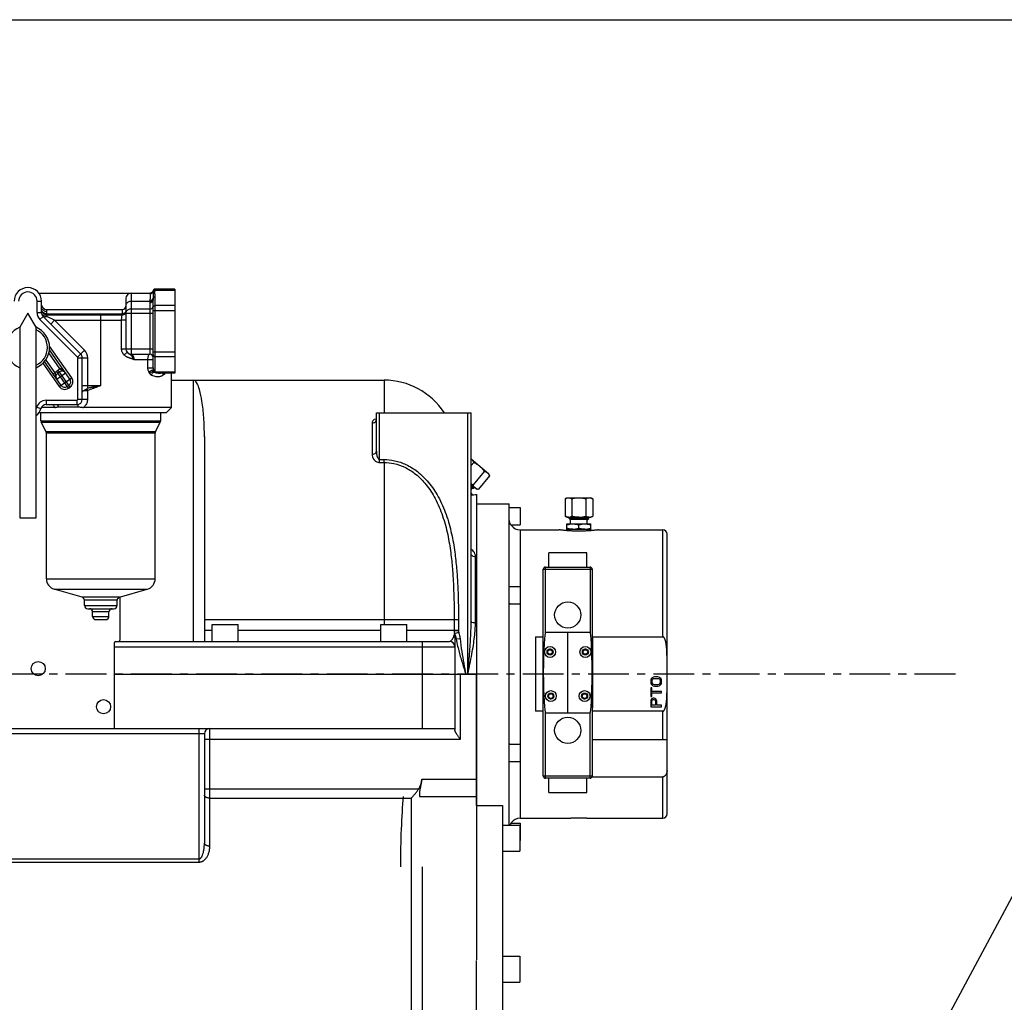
# Model space of a CAD drawing. Header units: millimetres. Extents: x -1960 to 5860, y -1328 to 4132.
# Tile 23 of 32: x 526 to 1430, y 3229 to 4132. Entities that reach past the tile are written whole.
import ezdxf

# ---------------------------------------------------------------- set-up
doc = ezdxf.new("R2010")
doc.units = ezdxf.units.MM
doc.linetypes.add('CENTER', pattern=[0.6, 0.375, -0.075, 0.075, -0.075])
for name, color, linetype in [('02___PRT_ALL_AXES', 7, 'Continuous'), ('3_ALL_AXES', 7, 'Continuous'), ('Layer1', 100, 'CENTER'), ('Layer2', 10, 'Continuous')]:
    doc.layers.add(name, color=color, linetype=linetype)
doc.dimstyles.get("Standard").update_dxf_attribs({"dimtxt": 2.5, "dimasz": 3, "dimexe": 0.18, "dimexo": 0.0625, "dimgap": 0.09, "dimtad": 1, "dimdsep": 46, "dimtxsty": 'Standard', "dimcen": 0.09, "dimadec": 0, "dimazin": 0, "dimtol": 1, "dimtp": 0.01, "dimtm": 0.01, "dimtfac": 1, "dimtofl": 0, "dimtmove": 0, "dimatfit": 3, "dimfxl": 0, "dimtolj": 1, "dimarcsym": 0})

msp = doc.modelspace()

# ---------------------------------------------------------------- linework, layer by layer
at = {"color": 7, "linetype": 'Continuous'}
for p, q in [((-1960, 4131.76), (5860, 4131.76)), ((543.31, 3880.58), (645.59, 3880.58)), ((628.41, 3880.58), (628.41, 3824.45)), ((645.59, 3880.51), (645.68, 3880.02)), ((668.41, 3882.99), (650.3, 3882.99)), ((668.41, 3884.24), (650.39, 3884.24)), ((668.41, 3884.24), (668.41, 3806.91)), ((541.91, 3862.65), (541.91, 3873.08)), ((541.91, 3873.08), (545.91, 3873.08)), ((545.91, 3862.65), (545.91, 3873.08)), ((623.41, 3875.58), (623.41, 3829.45)), ((645.44, 3872.98), (628.41, 3872.98)), ((645.41, 3871.73), (645.41, 3824.45)), ((648.41, 3811.79), (648.41, 3874.08)), ((650.41, 3809.07), (650.41, 3877.09)), ((533.41, 3862.11), (525.91, 3849.12)), ((540.91, 3849.12), (533.41, 3862.11)), ((541.91, 3862.65), (545.91, 3862.65)), ((550.91, 3859.11), (550.91, 3863.58)), ((620.41, 3860.58), (620.41, 3865.58)), ((623.41, 3862.04), (648.41, 3862.04)), ((628.41, 3865.96), (645.41, 3865.96)), ((648.41, 3864.45), (668.41, 3864.45)), ((668.41, 3869.14), (650.41, 3869.14)), ((544.54, 3856.28), (547.37, 3859.11)), ((579.11, 3821.71), (544.54, 3856.28)), ((581.94, 3824.54), (547.37, 3859.11)), ((550.91, 3861.58), (620.41, 3861.58)), ((550.91, 3860.58), (620.41, 3860.58)), ((557.98, 3855.58), (550.91, 3859.11)), ((557.98, 3855.58), (554.44, 3852.04)), ((557.98, 3855.58), (600.41, 3855.58)), ((585.48, 3828.08), (557.98, 3855.58)), ((600.41, 3795.58), (600.41, 3860.58)), ((600.41, 3855.58), (619.52, 3855.58)), ((619.52, 3829.45), (619.52, 3855.58)), ((623.41, 3855.58), (619.52, 3855.58)), ((525.91, 3849.12), (525.91, 3674.12)), ((540.91, 3674.12), (540.91, 3849.12)), ((572.08, 3801.5), (553.2, 3828.46)), ((573.72, 3802.65), (553.29, 3831.82)), ((579.11, 3821.71), (585.48, 3828.08)), ((619.52, 3829.45), (648.41, 3829.45)), ((648.41, 3826.7), (668.41, 3826.7)), ((563.89, 3795.76), (548.55, 3817.66)), ((550.02, 3819.05), (558.26, 3807.28)), ((579.41, 3821.01), (588.41, 3821.01)), ((579.41, 3783.08), (579.41, 3821.01)), ((583.41, 3783.08), (583.41, 3821.01)), ((588.41, 3795.58), (588.41, 3821.01)), ((628.41, 3824.45), (645.41, 3824.45)), ((630.74, 3819.45), (648.41, 3819.45)), ((643.42, 3819.45), (643.42, 3811.79)), ((668.41, 3822.01), (650.41, 3822.01)), ((547.18, 3816.13), (562.25, 3794.62)), ((559.71, 3808.71), (561.34, 3809.85)), ((570.6, 3793.14), (559.71, 3808.71)), ((562.49, 3808.22), (560.85, 3807.07)), ((572.24, 3794.29), (561.34, 3809.85)), ((563.18, 3810.72), (564.82, 3811.87)), ((643.42, 3811.79), (648.41, 3811.79)), ((649.57, 3808.17), (668.41, 3808.16)), ((558.26, 3807.28), (556.63, 3806.13)), ((559.87, 3801.5), (568.06, 3807.23)), ((562.25, 3794.62), (573.72, 3802.65)), ((668.41, 3806.91), (655.39, 3806.91)), ((665.41, 3775.58), (665.41, 3806.91)), ((665.41, 3800.58), (685.57, 3800.58)), ((685.57, 3560.58), (685.57, 3800.58)), ((685.58, 3800.58), (685.64, 3800.58)), ((685.64, 3800.58), (860.57, 3800.58)), ((860.57, 3800.58), (860.57, 3770.58)), ((569.46, 3794.78), (571.1, 3795.93)), ((570.6, 3793.14), (572.24, 3794.29)), ((583.41, 3795.58), (600.41, 3795.58)), ((584.74, 3791.03), (588.16, 3791.03)), ((588.16, 3791.03), (588.16, 3783.08)), ((588.41, 3793.23), (588.41, 3795.58)), ((550.18, 3782.08), (578.41, 3782.08)), ((550.18, 3782.08), (550.18, 3778.08)), ((578.41, 3782.08), (578.41, 3778.08)), ((579.41, 3783.08), (588.16, 3783.08)), ((541.55, 3775.65), (545.38, 3774.51)), ((558.32, 3775.58), (545.9, 3775.58)), ((550.18, 3778.08), (578.41, 3778.08)), ((561.66, 3776.17), (579.49, 3776.17)), ((600.41, 3775.58), (584.37, 3775.58)), ((665.41, 3775.58), (600.41, 3775.58)), ((660.41, 3770.58), (665.41, 3775.58)), ((660.4, 3770.58), (543.3, 3770.58)), ((545.41, 3763.29), (655.41, 3763.29)), ((853.57, 3735.28), (853.57, 3770.58)), ((853.57, 3770.58), (940.57, 3770.58)), ((856.57, 3724.97), (856.57, 3770.58)), ((937.57, 3530.58), (937.57, 3770.58)), ((940.57, 3578.71), (940.57, 3770.58)), ((545.72, 3761.94), (655.09, 3761.94)), ((849.57, 3761.12), (849.57, 3732.51)), ((650.72, 3753.21), (550.09, 3753.21)), ((650.41, 3751.87), (550.41, 3751.87)), ((695.57, 3748.67), (695.57, 3560.58)), ((856.57, 3727.6), (860.57, 3727.6)), ((860.57, 3724.97), (860.57, 3727.6)), ((940.57, 3728.21), (956.85, 3714.55)), ((856.57, 3724.97), (860.57, 3724.97)), ((860.57, 3724.97), (860.57, 3580.58)), ((942.93, 3724.95), (940.57, 3722.14)), ((952.66, 3716.79), (942.35, 3704.5)), ((957.53, 3712.71), (947.22, 3700.42)), ((957.53, 3712.71), (956.85, 3714.55)), ((945.28, 3700.76), (940.57, 3704.72)), ((945.28, 3700.76), (947.22, 3700.42)), ((940.57, 3696.88), (941.43, 3696.17)), ((940.81, 3695.18), (940.57, 3695.17)), ((940.8, 3695.41), (941.43, 3696.17)), ((945.57, 3695.45), (945.57, 3530.58)), ((1026.87, 3691.59), (1028.57, 3692.58)), ((1026.87, 3691.59), (1026.87, 3675.56)), ((1028.57, 3692.58), (1050.57, 3692.58)), ((1033.22, 3691.59), (1033.22, 3675.56)), ((1045.92, 3691.59), (1045.92, 3675.56)), ((1052.27, 3691.59), (1050.57, 3692.58)), ((1052.27, 3691.59), (1052.27, 3675.56)), ((525.91, 3674.12), (540.91, 3674.12)), ((1028.57, 3674.58), (1026.87, 3675.56)), ((1028.57, 3674.58), (1050.57, 3674.58)), ((1050.57, 3674.58), (1052.27, 3675.56)), ((985.57, 3663.08), (985.57, 3611.08)), ((1028.57, 3668.58), (1050.57, 3668.58)), ((1028.57, 3663.58), (1028.57, 3668.58)), ((1028.57, 3663.58), (1050.57, 3663.58)), ((1039.57, 3664.56), (1039.57, 3667.59)), ((1050.57, 3663.58), (1050.57, 3668.58)), ((1116.57, 3564.82), (1116.57, 3663.08)), ((1120.57, 3402.08), (1120.57, 3659.08)), ((944.57, 3577.57), (944.57, 3638.31)), ((1008.82, 3628.83), (1049.82, 3628.83)), ((1008.82, 3568.83), (1008.82, 3628.83)), ((1008.82, 3626.91), (1049.82, 3626.91)), ((1049.82, 3628.83), (1049.82, 3568.83)), ((550.41, 3618.12), (650.41, 3618.12)), ((1006.82, 3436.83), (1006.82, 3626.83)), ((1051.82, 3626.83), (1051.82, 3436.83)), ((557.66, 3608.5), (643.15, 3608.5)), ((617.58, 3601.2), (583.23, 3601.2)), ((617.91, 3601.29), (617.91, 3561.58)), ((615.41, 3598.31), (585.41, 3598.31)), ((585.41, 3593.58), (615.41, 3593.58)), ((985.57, 3595.08), (985.57, 3466.08)), ((588.41, 3590.58), (612.41, 3590.58)), ((607.91, 3587.58), (592.91, 3587.58)), ((592.91, 3583.58), (607.91, 3583.58)), ((595.91, 3580.58), (604.91, 3580.58)), ((695.57, 3580.58), (928.95, 3580.58)), ((860.57, 3580.58), (860.57, 3575.98)), ((925.04, 3580.58), (925.04, 3570.58)), ((928.95, 3580.58), (928.95, 3570.56)), ((702.57, 3570.58), (695.57, 3570.58)), ((857.57, 3570.58), (726.57, 3570.58)), ((925.04, 3570.58), (881.57, 3570.58)), ((925.04, 3570.92), (928.95, 3570.92)), ((925.05, 3570.54), (928.95, 3570.56)), ((925.36, 3567.97), (925.42, 3567.93)), ((925.42, 3567.93), (929.17, 3568.99)), ((925.65, 3563.7), (925.65, 3479.24)), ((999.57, 3564.82), (999.57, 3496.34)), ((999.57, 3564.82), (1006.82, 3564.82)), ((1006.32, 3564.33), (1006.32, 3499.33)), ((1006.82, 3564.33), (1006.32, 3564.33)), ((1049.82, 3568.83), (1008.82, 3568.83)), ((1029.32, 3494.83), (1029.32, 3568.83)), ((1051.82, 3564.82), (1116.57, 3564.82)), ((1052.32, 3564.33), (1051.82, 3564.33)), ((1052.32, 3499.33), (1052.32, 3564.33)), ((612.91, 3481.58), (612.91, 3559.58)), ((612.91, 3555.58), (925.65, 3555.58)), ((613.91, 3560.58), (920.65, 3560.58)), ((895.65, 3560.58), (895.65, 3480.58)), ((926.88, 3562.79), (930.39, 3563.15)), ((547.03, 3530.58), (538.79, 3530.58)), ((612.91, 3530.58), (945.47, 3530.58)), ((930.65, 3530.58), (930.65, 3470.58)), ((945.47, 3530.58), (945.47, 3267.88)), ((1006.88, 3531.83), (1006.82, 3531.83)), ((1051.77, 3531.83), (1051.82, 3531.83)), ((1107.91, 3527.66), (1107.06, 3527.24)), ((1108.98, 3527.87), (1107.91, 3527.66)), ((1112.17, 3527.87), (1108.98, 3527.87)), ((1113.23, 3527.66), (1112.17, 3527.87)), ((1114.08, 3527.24), (1113.23, 3527.66)), ((1105.79, 3525.58), (1105.57, 3524.54)), ((1105.57, 3524.54), (1105.57, 3522.87)), ((1105.57, 3522.87), (1105.79, 3521.83)), ((1106.21, 3526.41), (1105.79, 3525.58)), ((1105.79, 3521.83), (1106.21, 3520.99)), ((1107.06, 3527.24), (1106.21, 3526.41)), ((1106.21, 3520.99), (1107.06, 3520.16)), ((1106.85, 3524.54), (1107.06, 3525.37)), ((1106.85, 3522.87), (1106.85, 3524.54)), ((1107.06, 3522.04), (1106.85, 3522.87)), ((1107.06, 3525.37), (1107.49, 3525.99)), ((1107.49, 3521.41), (1107.06, 3522.04)), ((1107.06, 3520.16), (1107.91, 3519.74)), ((1107.49, 3525.99), (1108.13, 3526.41)), ((1108.13, 3520.99), (1107.49, 3521.41)), ((1107.91, 3519.74), (1108.98, 3519.54)), ((1108.13, 3526.41), (1108.98, 3526.62)), ((1108.98, 3520.79), (1108.13, 3520.99)), ((1108.98, 3526.62), (1112.17, 3526.62)), ((1112.17, 3520.79), (1108.98, 3520.79)), ((1108.98, 3519.54), (1112.17, 3519.54)), ((1112.17, 3526.62), (1113.02, 3526.41)), ((1113.02, 3520.99), (1112.17, 3520.79)), ((1112.17, 3519.54), (1113.23, 3519.74)), ((1113.02, 3526.41), (1113.66, 3525.99)), ((1113.66, 3521.41), (1113.02, 3520.99)), ((1113.23, 3519.74), (1114.08, 3520.16)), ((1113.66, 3525.99), (1114.08, 3525.37)), ((1114.08, 3522.04), (1113.66, 3521.41)), ((1114.93, 3526.41), (1114.08, 3527.24)), ((1114.08, 3525.37), (1114.3, 3524.54)), ((1114.3, 3522.87), (1114.08, 3522.04)), ((1114.08, 3520.16), (1114.93, 3520.99)), ((1114.3, 3524.54), (1114.3, 3522.87)), ((1115.36, 3525.58), (1114.93, 3526.41)), ((1114.93, 3520.99), (1115.36, 3521.83)), ((1115.57, 3524.54), (1115.36, 3525.58)), ((1115.36, 3521.83), (1115.57, 3522.87)), ((1115.57, 3522.87), (1115.57, 3524.54)), ((1106.64, 3517.87), (1105.57, 3517.87)), ((1105.57, 3517.87), (1105.57, 3509.95)), ((1105.57, 3509.95), (1106.64, 3509.95)), ((1106.64, 3514.54), (1106.64, 3517.87)), ((1115.57, 3514.54), (1106.64, 3514.54)), ((1106.64, 3513.29), (1115.57, 3513.29)), ((1106.64, 3509.95), (1106.64, 3513.29)), ((1115.57, 3513.29), (1115.57, 3514.54)), ((1105.79, 3506.62), (1105.57, 3505.58)), ((1105.57, 3505.58), (1105.57, 3500.58)), ((1105.57, 3500.58), (1115.57, 3500.58)), ((1106.42, 3507.45), (1105.79, 3506.62)), ((1107.27, 3508.08), (1106.42, 3507.45)), ((1106.64, 3505.79), (1106.85, 3506.41)), ((1106.64, 3501.83), (1106.64, 3505.79)), ((1109.83, 3501.83), (1106.64, 3501.83)), ((1106.85, 3506.41), (1107.27, 3506.83)), ((1107.91, 3508.29), (1107.27, 3508.08)), ((1107.27, 3506.83), (1107.91, 3507.04)), ((1108.76, 3508.29), (1107.91, 3508.29)), ((1107.91, 3507.04), (1108.55, 3507.04)), ((1108.55, 3507.04), (1109.19, 3506.83)), ((1109.4, 3508.08), (1108.76, 3508.29)), ((1109.19, 3506.83), (1109.61, 3506.41)), ((1110.25, 3507.45), (1109.4, 3508.08)), ((1109.61, 3506.41), (1109.83, 3505.79)), ((1109.83, 3505.79), (1109.83, 3501.83)), ((1110.89, 3506.62), (1110.25, 3507.45)), ((1111.1, 3505.58), (1110.89, 3506.62)), ((1111.1, 3501.83), (1111.1, 3505.58)), ((1115.57, 3501.83), (1111.1, 3501.83)), ((1115.57, 3500.58), (1115.57, 3501.83)), ((1006.82, 3496.34), (999.57, 3496.34)), ((1006.32, 3499.33), (1006.82, 3499.33)), ((1008.82, 3494.83), (1049.82, 3494.83)), ((1008.82, 3434.83), (1008.82, 3494.83)), ((1049.82, 3434.83), (1049.82, 3494.83)), ((1051.82, 3499.33), (1052.32, 3499.33)), ((1116.57, 3496.34), (1051.82, 3496.34)), ((1116.57, 3470.58), (1116.57, 3496.34)), ((510.07, 3480.58), (925.65, 3480.58)), ((695.57, 3475.58), (510.07, 3475.58)), ((690.57, 3480.58), (690.57, 3357.84)), ((695.57, 3475.58), (695.57, 3375.26)), ((700.57, 3372.43), (700.57, 3480.58)), ((930.65, 3470.58), (695.57, 3470.58)), ((1051.82, 3470.58), (1120.57, 3470.58)), ((985.57, 3450.08), (985.57, 3398.08)), ((895.37, 3433.9), (945.47, 3433.9)), ((1049.82, 3436.74), (1008.82, 3436.74)), ((1049.82, 3434.83), (1008.82, 3434.83)), ((1051.72, 3436.2), (1116.57, 3436.2)), ((1116.57, 3398.08), (1116.57, 3436.2)), ((695.57, 3425.04), (892.41, 3425.04)), ((700.57, 3416.56), (885.65, 3416.56)), ((885.65, 3416.56), (885.65, 2470.58)), ((893.11, 3418.16), (945.47, 3418.16)), ((945.47, 3409.86), (969.47, 3409.86)), ((969.47, 3409.86), (969.47, 2445.58)), ((493.57, 3360.67), (690.57, 3360.67)), ((493.57, 3357.84), (690.57, 3357.84)), ((895.65, 3353.4), (895.65, 2445.58)), ((945.47, 2445.58), (945.47, 3267.38))]:
    msp.add_line(p, q, dxfattribs=at)
for points in [[(648.46, 3882.78), (648.34, 3882.42), (647.77, 3881.53), (646.92, 3880.89), (645.9, 3880.59), (645.57, 3880.58)], [(650.39, 3884.24), (650, 3884.2), (649.52, 3884.04), (649.12, 3883.79), (648.81, 3883.46), (648.58, 3883.1), (648.46, 3882.78)], [(925.65, 3563.7), (925.96, 3563.23), (926.88, 3562.79)]]:
    msp.add_lwpolyline(points, dxfattribs=at)
for centre, radius, start, end in [((533.41, 3873.08), 12.5, 0, 180), ((533.41, 3873.08), 8.5, 0, 180), ((628.41, 3875.58), 5, 90, 180), ((665.29, 3871.73), 19.88, 176.40807, 180.01041), ((666.06, 3871.55), 20.66, 173.8353, 176.05639), ((674.18, 3874.08), 25.78, 178.00462, 180.00271), ((682.58, 3873.76), 34.18, 176.91091, 177.96987), ((550.91, 3862.65), 9, 180, 225), ((550.73, 3870.58), 5, 193.22696, 270), ((550.91, 3862.65), 5, 180, 225), ((550.91, 3865.58), 5, 198.00128, 270), ((550.33, 3868.24), 4.47, 211.25881, 218.93378), ((620.41, 3868.58), 3, 270, 359.99996), ((620.41, 3863.58), 3, 270, 0), ((550.4, 3864.53), 5.33, 241.75884, 242.82734), ((533.41, 3830.58), 20, 112.02431, 247.97569), ((533.41, 3830.58), 20, 292.02431, 67.97569), ((533.41, 3830.58), 18, 294.62383, 65.37617), ((578.41, 3821.01), 10, 0, 45), ((628.41, 3829.45), 5, 180, 270), ((578.41, 3821.01), 1, 0, 45), ((578.41, 3821.01), 5, 0, 45), ((622.93, 3817.69), 7.79, 43.27249, 49.05136), ((645.41, 3821.45), 3, 0, 90), ((563.15, 3803.79), 6, 125, 144.47091), ((564.79, 3804.94), 6, 105.52856, 125), ((564.79, 3804.94), 4, 35, 125), ((563.15, 3803.79), 4, 125, 215), ((568.8, 3799.21), 4, 305, 35), ((568.8, 3799.21), 6, 305, 35), ((860.57, 3734.58), 66, 33.27997, 90), ((567.16, 3798.06), 6, 215, 305), ((567.16, 3798.06), 4, 215, 305), ((627.14, 3744.47), 62.28, 128.45993, 129.4105), ((550.18, 3773.08), 9, 90, 163.39845), ((578.41, 3783.08), 5, 270, 0), ((578.41, 3783.08), 1, 270, 0), ((533.41, 3778.08), 8.5, 332.33626, 343.39845), ((533.41, 3778.08), 12.5, 307.11749, 343.39845), ((550.18, 3773.08), 5, 90, 163.39845), ((548.41, 3763.29), 3, 180, 206.56505), ((652.41, 3763.29), 3, 333.43495, 0), ((547.41, 3751.87), 3, 0, 26.56505), ((653.41, 3751.87), 3, 153.43495, 180), ((938.01, 3724.02), 4.86, 50.04838, 58.11277), ((924.43, 4023.84), 329.07, 272.85292, 273.68387), ((985.57, 3673.08), 10, 216.8699, 270), ((1116.57, 3659.08), 4, 0, 90), ((1008.82, 3626.83), 2, 90, 180), ((1049.82, 3626.83), 2, 0, 90), ((560.41, 3618.12), 10, 180, 254.0546), ((640.41, 3618.12), 10, 285.9454, 0), ((582.41, 3598.31), 3, 0, 74.0546), ((618.41, 3598.31), 3, 105.9454, 180), ((588.41, 3593.58), 3, 180, 270), ((612.41, 3593.58), 3, 270, 0), ((589.91, 3587.58), 3, 0, 90), ((595.91, 3583.58), 3, 180, 270), ((604.91, 3583.58), 3, 270, 0), ((610.91, 3587.58), 3, 90, 180), ((934.79, 3570.58), 9.74, 180.09824, 195.77437), ((900.33, 3557.29), 27.12, 11.69454, 13.5359), ((934.79, 3570.58), 5.84, 180.20204, 195.62229), ((613.91, 3559.58), 1, 90, 180), ((616.91, 3561.58), 1, 270, 0), ((920.65, 3555.58), 5, 0, 90), ((1048.27, 3583.69), 123.18, 189.77102, 192.92416), ((611.91, 3481.58), 1, 270, 0), ((700.57, 3475.58), 5, 90, 180), ((1008.82, 3436.83), 2, 180, 270), ((1049.82, 3436.83), 2, 270, 0), ((1116.57, 3402.08), 4, 270, 0), ((985.57, 3388.08), 10, 90, 143.1301)]:
    msp.add_arc(centre, radius, start, end, dxfattribs=at)
at = {"color": 2, "linetype": 'Continuous'}
for centre in [(1013.07, 3550.83), (1045.57, 3550.83), (1013.82, 3510.33), (1044.82, 3510.33)]:
    msp.add_arc(centre, 2.5, 255, 195, dxfattribs=at)
at = {"color": 7, "linetype": 'Continuous'}
for centre, major_axis, ratio, start_param, end_param in [((1008.82, 3520.79), (0, 48.04), 0.041631, 0, 1.338888), ((1049.82, 3520.79), (0, 48.04), 0.041631, -1.338888, 0), ((1008.82, 3542.87), (0, 48.04), 0.041631, 1.802704, 3.141593), ((1049.82, 3542.87), (0, 48.04), 0.041631, 3.141593, 4.480481), ((885.65, 3438.08), (0, 17.69), 0.565398, 3.883431, 4.473661), ((885.65, 3353.4), (0, 97.18), 0.102899, 0.841403, 1.570796)]:
    msp.add_ellipse(centre, major_axis=major_axis, ratio=ratio, start_param=start_param, end_param=end_param, dxfattribs=at)
for points, start_tangent, end_tangent in [([(645.68, 3880.02), (646.83, 3880.25), (647.8, 3880.9), (648.45, 3881.86)], (0.999985, 0.005563), (0.387134, 0.922023)), ([(648.47, 3882.67), (648.45, 3881.86)], (-0.999865, -0.016423), (-0.043231, -0.999065)), ([(648.45, 3881.86), (648.41, 3881.02), (648.38, 3880.19), (648.38, 3879.36), (648.41, 3878.56), (648.44, 3877.78), (648.46, 3877.03), (648.47, 3876.3), (648.45, 3875.61)], (-0.045304, -0.998973), (-0.050875, -0.998705)), ([(648.45, 3881.86), (648.89, 3882.46), (649.53, 3882.86), (650.3, 3882.99)], (0.405262, 0.9142), (0.999892, -0.014665)), ([(650.3, 3882.99), (650.38, 3883.92)], (0.109308, 0.994008), (0.998879, -0.047333)), ([(650.41, 3877.09), (650.39, 3877.53), (650.35, 3878.02), (650.29, 3878.55), (650.22, 3879.14), (650.15, 3879.78), (650.12, 3880.48), (650.12, 3881.24), (650.19, 3882.08), (650.3, 3882.99)], (-0.000028, 1), (0.120299, 0.992738)), ([(628.41, 3872.98), (626.86, 3872.78), (625.47, 3872.23), (624.36, 3871.36), (623.65, 3870.27), (623.41, 3869.06)], (-1, 0), (0, -1)), ([(645.41, 3871.73), (646.55, 3871.91), (647.53, 3872.41), (648.18, 3873.18), (648.41, 3874.08)], (1, 0), (0, 1)), ([(645.44, 3872.98), (646.51, 3873.1), (647.43, 3873.52), (648.1, 3874.17), (648.11, 3874.19)], (0.999705, -0.024296), (0.550425, 0.834885)), ([(645.68, 3880.02), (645.75, 3879.45), (645.78, 3878.75), (645.78, 3877.97), (645.76, 3877.14), (645.72, 3876.29), (645.66, 3875.44), (645.6, 3874.6), (645.52, 3873.77)], (0.187907, -0.982187), (-0.106639, -0.994298)), ([(645.52, 3873.77), (646.52, 3873.88), (647.41, 3874.25), (648.08, 3874.85), (648.45, 3875.61)], (0.9994, -0.034637), (0.247525, 0.968881)), ([(648.11, 3874.19), (648.42, 3874.97)], (0.550425, 0.834885), (0.151266, 0.988493)), ([(648.45, 3875.61), (648.7, 3876.19), (649.15, 3876.67), (649.74, 3876.98), (650.41, 3877.09)], (0.221481, 0.975165), (1, 0)), ([(546.52, 3865.92), (546.15, 3866.69), (545.91, 3868.08)], (-0.518617, 0.855007), (0, 1)), ([(546.84, 3863.24), (546.15, 3864.34), (545.91, 3865.58)], (-0.667708, 0.744424), (0, 1)), ([(547.88, 3859.83), (546.86, 3860.57), (546.15, 3861.55), (545.91, 3862.65)], (-0.880947, 0.473215), (0, 1)), ([(550.91, 3861.58), (549.36, 3861.77), (547.97, 3862.34), (546.86, 3863.23), (546.84, 3863.24)], (-1, 0), (-0.667708, 0.744424)), ([(550.91, 3863.58), (549.36, 3863.8), (547.97, 3864.44), (546.86, 3865.43)], (-1, 0.000008), (-0.628206, 0.778047)), ([(550.91, 3863.58), (550.81, 3865.06), (550.73, 3865.58)], (-0.000077, 1), (-0.975468, 0.220143)), ([(622.83, 3862.57), (622.17, 3862.04), (621.33, 3861.69), (620.41, 3861.58)], (-0.672234, -0.740339), (-1, 0)), ([(623.26, 3863.24), (622.83, 3862.57)], (-0.375068, -0.926997), (-0.672234, -0.740339)), ([(623.41, 3863.98), (623.26, 3863.24)], (0, -1), (-0.375068, -0.926997)), ([(628.41, 3865.96), (626.86, 3865.76), (625.47, 3865.21), (624.36, 3864.34), (623.65, 3863.25), (623.41, 3862.04)], (-1, 0), (0, -1)), ([(645.41, 3865.96), (646.33, 3866.07), (647.17, 3866.4), (647.83, 3866.92), (648.26, 3867.58)], (1, 0), (0.381956, 0.924181)), ([(648.26, 3867.58), (648.41, 3868.3)], (0.381956, 0.924181), (0, 1)), ([(648.41, 3867.27), (648.56, 3867.98), (648.99, 3868.59), (649.64, 3869), (650.41, 3869.14)], (0, 1), (1, 0)), ([(550.91, 3859.11), (549.51, 3858.63), (548.28, 3858.63), (547.37, 3859.11)], (-0.901436, -0.432912), (-0.707107, 0.707107)), ([(550.91, 3859.11), (549.36, 3859.28), (547.97, 3859.79)], (-1, 0), (-0.889618, 0.456705)), ([(619.52, 3855.58), (619.55, 3856.84), (619.62, 3858.02), (619.75, 3859.06), (619.93, 3859.87), (620.41, 3860.58)], (0.000036, 1), (1, -0.000282)), ([(621.95, 3823.61), (620.92, 3824.84), (620.16, 3826.26), (619.68, 3827.82), (619.52, 3829.45)], (-0.715145, 0.698976), (0.000031, 1)), ([(624.99, 3825.8), (624.13, 3825.59), (623.43, 3825.09), (622.67, 3824.4), (621.95, 3823.61)], (-0.730746, 0.68265), (-0.639355, -0.768912)), ([(630.74, 3819.45), (630.38, 3819.64), (629.92, 3819.84), (629.53, 3820), (629.08, 3820.16), (628.52, 3820.34), (627.86, 3820.56), (627.48, 3820.68), (627.06, 3820.82), (626.61, 3820.98), (626.11, 3821.16), (625.56, 3821.37), (624.96, 3821.63), (624.3, 3821.94), (623.58, 3822.35), (622.79, 3822.89), (621.95, 3823.61)], (-0.930635, 0.365948), (-0.715073, 0.69905)), ([(627.35, 3824.11), (626.96, 3824.38), (626.53, 3824.67), (626.06, 3824.98), (625.54, 3825.34), (624.99, 3825.8)], (-0.811983, 0.583682), (-0.730724, 0.682673)), ([(628.04, 3823.57), (627.71, 3823.84), (627.35, 3824.11)], (-0.754913, 0.655825), (-0.811983, 0.583682)), ([(628.41, 3824.45), (628.9, 3824.31), (629.39, 3823.9), (629.84, 3823.24), (630.23, 3822.41), (630.51, 3821.46), (630.68, 3820.46), (630.74, 3819.45)], (1, -0.00002), (0.000397, -1)), ([(630.74, 3819.45), (630.51, 3819.95), (630.31, 3820.36), (630.08, 3820.84), (629.81, 3821.36), (629.48, 3821.91), (629.08, 3822.47), (628.61, 3823.03)], (-0.44458, 0.895739), (-0.68502, 0.728524)), ([(645.41, 3824.45), (644.89, 3824.28), (644.41, 3823.75), (643.99, 3822.94), (643.68, 3821.9), (643.49, 3820.71), (643.42, 3819.45)], (-1, 0.000007), (0.000334, -1)), ([(648.41, 3823.89), (648.56, 3823.17), (648.99, 3822.56), (649.64, 3822.16), (650.41, 3822.01)], (0, -1), (1, 0)), ([(568.06, 3807.23), (567.13, 3808.26), (565.94, 3809.08), (564.77, 3809.69), (563.88, 3810.21), (563.18, 3810.72)], (-0.573444, 0.819245), (-0.773677, 0.633581)), ([(643.42, 3811.79), (643.49, 3810.83), (643.72, 3809.84), (644.09, 3808.84), (644.6, 3807.86)], (-0.000068, -1), (0.521689, -0.853136)), ([(644.6, 3807.86), (645.37, 3808.6), (646.33, 3809.23), (647.33, 3809.66), (648.23, 3809.83), (648.9, 3809.71)], (0.643262, 0.765646), (0.8933, -0.449461)), ([(644.6, 3807.86), (644.83, 3807.46), (645.22, 3806.75)], (0.52177, -0.853086), (0.523076, -0.852286)), ([(645.22, 3806.75), (645.93, 3807.45), (646.82, 3808.07), (647.77, 3808.51), (648.66, 3808.72)], (0.632704, 0.774394), (0.994588, 0.103895)), ([(647, 3805.14), (647.28, 3806.1), (647.77, 3806.95), (648.42, 3807.61), (649.15, 3807.98)], (0.167822, 0.985817), (0.958648, 0.284593)), ([(648.41, 3811.79), (648.44, 3811.32), (648.53, 3810.81), (648.68, 3810.27), (648.9, 3809.71)], (-0.000036, -1), (0.398543, -0.91715)), ([(648.66, 3808.72), (648.87, 3808.16), (649.09, 3808.16)], (-0.063311, -0.997994), (0.953464, 0.301508)), ([(648.9, 3809.71), (648.84, 3809.24), (648.66, 3808.72)], (0.169088, -0.985601), (-0.218596, -0.975816)), ([(648.66, 3808.72), (649.09, 3808.37), (649.57, 3808.16)], (0.692061, -0.721839), (0.969652, -0.24449)), ([(648.9, 3809.71), (649.33, 3809.37), (649.85, 3809.15), (650.41, 3809.07)], (0.682536, -0.730852), (1, 0)), ([(649.15, 3807.98), (649.57, 3808.17)], (0.941918, 0.335842), (0.881877, 0.47148)), ([(649.15, 3807.98), (651.37, 3807.39), (653.31, 3807.05), (654.98, 3806.92), (655.4, 3806.91)], (0.956657, -0.291217), (1, -0.000004)), ([(649.57, 3808.17), (650.19, 3808.59), (650.41, 3809.07)], (0.901376, 0.433037), (-0.000713, 1)), ([(558.26, 3807.28), (558.51, 3806.44), (558.69, 3805.38), (558.88, 3804.05), (559.24, 3802.69), (559.87, 3801.5)], (0.33045, -0.943824), (0.573505, -0.819202)), ([(645.22, 3806.75), (645.67, 3806.12), (646.25, 3805.56), (647, 3805.14)], (0.523453, -0.852055), (0.939081, -0.343697)), ([(647, 3805.14), (649.12, 3804.47), (650.97, 3804.07), (652.57, 3803.92), (653.94, 3803.96), (655.12, 3804.15), (656.13, 3804.46), (657, 3804.87), (657.76, 3805.35)], (0.93901, -0.34389), (0.808065, 0.589093)), ([(657.76, 3805.35), (657.77, 3806.32), (657.96, 3806.93)], (-0.152425, 0.988315), (0.41888, 0.908042)), ([(657.76, 3805.35), (659.63, 3806.83)], (0.808051, 0.589112), (0.75848, 0.651696)), ([(695.57, 3748.65), (694.94, 3766.54), (693.33, 3781.18), (691.06, 3791.92), (688.39, 3798.44), (685.65, 3800.58)], (0, 1), (-0.999986, 0.005347)), ([(583.41, 3789.27), (583.55, 3789.87), (584.01, 3790.46), (584.74, 3791.03)], (0, 1), (0.847672, 0.530521)), ([(584.74, 3791.03), (585.22, 3791.31), (585.7, 3791.57), (586.15, 3791.8), (586.57, 3792), (586.96, 3792.19), (587.6, 3792.58)], (0.847671, 0.530522), (0.771875, 0.635774)), ([(587.6, 3792.58), (587.77, 3792.16), (587.91, 3791.76), (588.16, 3791.03)], (0.374825, -0.927096), (0.301007, -0.953622)), ([(600.41, 3795.58), (597.98, 3794.65), (595.51, 3793.71), (593.02, 3792.78), (590.56, 3791.88), (588.16, 3791.03)], (-0.933729, -0.357982), (-0.944621, -0.328164)), ([(600.41, 3795.58), (597.44, 3794.98), (594.41, 3794.38), (591.37, 3793.79), (588.41, 3793.23)], (-0.980459, -0.196721), (-0.983361, -0.181663)), ([(588.16, 3783.08), (587.99, 3781.29), (587.49, 3779.58), (586.69, 3778.02), (585.64, 3776.67), (584.37, 3775.58)], (0.000028, -1), (-0.817582, -0.575812)), ([(556.49, 3778.07), (557.22, 3776.83), (558.32, 3775.58)], (0.449101, -0.893481), (0.739138, -0.673554)), ([(558.32, 3775.58), (559.17, 3775.63), (559.88, 3775.76), (560.5, 3775.93), (561.07, 3776.09), (561.66, 3776.17)], (1, -0.000013), (0.999999, 0.001028)), ([(561.66, 3776.17), (561.29, 3776.96), (560.8, 3777.57), (560.25, 3777.95), (559.66, 3778.08)], (-0.339986, 0.94043), (-0.999966, 0.008207)), ([(578.4, 3778.08), (579.03, 3777.57), (579.29, 3776.96), (579.49, 3776.17)], (1, 0), (0.191458, -0.981501)), ([(579.49, 3776.17), (580.38, 3776.09), (581.31, 3775.91), (582.29, 3775.74), (583.31, 3775.62), (584.37, 3775.58)], (1, 0.000314), (1, -0.000182)), ([(852.41, 3764.85), (850.76, 3763.73), (849.57, 3761.12)], (-0.906446, -0.422322), (0.000043, -1)), ([(852.36, 3762.05), (853.04, 3762.76), (853.57, 3764.4)], (0.782731, 0.62236), (0, 1)), ([(849.57, 3761.12), (851.57, 3761.56), (852.36, 3762.05)], (1, 0), (0.782731, 0.62236)), ([(849.57, 3732.51), (851.57, 3732.88), (853.57, 3735.28)], (1, 0), (0, 1)), ([(849.57, 3732.51), (849.91, 3730.28), (850.71, 3728.48), (851.81, 3727.06), (853.26, 3725.91), (856.57, 3724.97)], (0.000019, -1), (0.999998, -0.001758)), ([(853.57, 3735.28), (853.72, 3733.01), (854.06, 3731.17), (854.82, 3729.1), (856.57, 3727.6)], (0.000008, -1), (0.999999, -0.001636)), ([(860.57, 3727.6), (870.25, 3726.57), (880.7, 3723.05), (891.32, 3716.51), (901.44, 3706.63), (910.37, 3693.39), (917.59, 3677.07), (922.58, 3659.43), (925.56, 3642.54), (927.22, 3627.51), (928.15, 3614), (928.64, 3601.78), (928.88, 3590.7), (928.95, 3580.58)], (1, -0.000224), (-0.000012, -1)), ([(941.13, 3727.75), (941.58, 3727.31), (941.98, 3726.82), (942.33, 3726.27), (942.65, 3725.65), (942.93, 3724.95)], (0.766044, -0.642788), (0.34202, -0.939693)), ([(860.57, 3724.97), (869.71, 3723.98), (879.56, 3720.58), (889.58, 3714.24), (899.12, 3704.67), (907.54, 3691.8), (914.34, 3675.89), (919.04, 3658.63), (921.85, 3642.01), (923.42, 3627.17), (924.28, 3613.79), (924.75, 3601.66), (924.98, 3590.64), (925.04, 3580.58)], (1, -0.000134), (-0.000006, -1)), ([(942.93, 3724.95), (944.47, 3724.22), (945.88, 3723.44), (947.19, 3722.57), (948.43, 3721.62)], (0.914269, -0.405108), (0.766044, -0.642788)), ([(948.43, 3721.62), (949.36, 3720.79), (950.23, 3719.9), (951.07, 3718.94), (951.87, 3717.91), (952.66, 3716.79)], (0.766044, -0.642788), (0.557714, -0.830033)), ([(952.66, 3716.79), (953.57, 3716.58), (954.37, 3716.31), (955.09, 3715.95), (955.72, 3715.5)], (0.984808, -0.173648), (0.766044, -0.642788)), ([(955.72, 3715.5), (956.18, 3715.07), (956.58, 3714.57), (956.93, 3714.02), (957.24, 3713.4), (957.53, 3712.71)], (0.766044, -0.642788), (0.34202, -0.939693)), ([(940.57, 3705.37), (941.11, 3705.09), (942.35, 3704.5)], (0.884333, -0.466857), (0.914269, -0.405108)), ([(944.15, 3701.71), (943.6, 3702.26), (943.12, 3702.9), (942.71, 3703.65), (942.35, 3704.5)], (-0.766044, 0.642788), (-0.34202, 0.939693)), ([(944.15, 3701.71), (944.66, 3701.34), (945.21, 3701.03), (945.82, 3700.78), (946.49, 3700.58), (947.22, 3700.42)], (0.766044, -0.642788), (0.984808, -0.173648)), ([(1026.87, 3691.59), (1027.7, 3692.02), (1028.49, 3692.33), (1029.27, 3692.51), (1030.05, 3692.58)], (0.866025, 0.5), (1, 0)), ([(1030.05, 3692.58), (1030.67, 3692.54), (1031.29, 3692.42), (1031.92, 3692.22), (1032.56, 3691.95), (1033.22, 3691.59)], (1, 0), (0.866025, -0.5)), ([(1033.22, 3691.59), (1034.87, 3692.02), (1036.45, 3692.33), (1038.02, 3692.51), (1039.57, 3692.58)], (0.960769, 0.27735), (1, 0)), ([(1039.57, 3692.58), (1040.82, 3692.54), (1042.06, 3692.42), (1043.32, 3692.22), (1044.6, 3691.95), (1045.92, 3691.59)], (1, 0), (0.960769, -0.27735)), ([(1045.92, 3691.59), (1046.75, 3692.02), (1047.54, 3692.33), (1048.32, 3692.51), (1049.1, 3692.58)], (0.866025, 0.5), (1, 0)), ([(1049.1, 3692.58), (1049.72, 3692.54), (1050.34, 3692.42), (1050.97, 3692.22), (1051.61, 3691.95), (1052.27, 3691.59)], (1, 0), (0.866025, -0.5)), ([(1030.05, 3674.58), (1029.27, 3674.64), (1028.49, 3674.83), (1027.7, 3675.13), (1026.87, 3675.56)], (-1, 0), (-0.866025, 0.5)), ([(1030.05, 3674.58), (1030.67, 3674.62), (1031.29, 3674.74), (1031.92, 3674.94), (1032.56, 3675.21), (1033.22, 3675.56)], (1, 0), (0.866025, 0.5)), ([(1039.57, 3674.58), (1038.02, 3674.64), (1036.45, 3674.83), (1034.87, 3675.13), (1033.22, 3675.56)], (-1, 0), (-0.960769, 0.27735)), ([(1039.57, 3674.58), (1040.82, 3674.62), (1042.06, 3674.74), (1043.32, 3674.94), (1044.6, 3675.21), (1045.92, 3675.56)], (1, 0), (0.960769, 0.27735)), ([(1049.1, 3674.58), (1048.32, 3674.64), (1047.54, 3674.83), (1046.75, 3675.13), (1045.92, 3675.56)], (-1, 0), (-0.866025, 0.5)), ([(1049.1, 3674.58), (1049.72, 3674.62), (1050.34, 3674.74), (1050.97, 3674.94), (1051.61, 3675.21), (1052.27, 3675.56)], (1, 0), (0.866025, 0.5)), ([(1028.57, 3667.59), (1030, 3668.02), (1031.37, 3668.33), (1032.72, 3668.51), (1034.07, 3668.58)], (0.948683, 0.316228), (1, 0)), ([(1034.07, 3663.58), (1032.72, 3663.64), (1031.37, 3663.83), (1030, 3664.13), (1028.57, 3664.56)], (-1, 0), (-0.948683, 0.316228)), ([(1034.07, 3668.58), (1035.15, 3668.54), (1036.23, 3668.42), (1037.32, 3668.22), (1038.43, 3667.95), (1039.57, 3667.59)], (1, 0), (0.948683, -0.316228)), ([(1034.07, 3663.58), (1035.15, 3663.62), (1036.23, 3663.74), (1037.32, 3663.94), (1038.43, 3664.21), (1039.57, 3664.56)], (1, 0), (0.948683, 0.316228)), ([(1039.57, 3667.59), (1041, 3668.02), (1042.37, 3668.33), (1043.72, 3668.51), (1045.07, 3668.58)], (0.948683, 0.316228), (1, 0)), ([(1045.07, 3663.58), (1043.72, 3663.64), (1042.37, 3663.83), (1041, 3664.13), (1039.57, 3664.56)], (-1, 0), (-0.948683, 0.316228)), ([(1045.07, 3668.58), (1046.15, 3668.54), (1047.23, 3668.42), (1048.32, 3668.22), (1049.43, 3667.95), (1050.57, 3667.59)], (1, 0), (0.948683, -0.316228)), ([(1045.07, 3663.58), (1046.15, 3663.62), (1047.23, 3663.74), (1048.32, 3663.94), (1049.43, 3664.21), (1050.57, 3664.56)], (1, 0), (0.948683, 0.316228)), ([(944.57, 3638.31), (944.11, 3641.08), (942.9, 3643.25), (941.17, 3644.76), (940.58, 3645.08)], (0.000006, 1), (-0.90204, 0.431653)), ([(944.57, 3638.31), (942.57, 3638.66), (940.57, 3640.93)], (-1, 0), (0, 1)), ([(1006.82, 3626.83), (1007.2, 3626.88), (1007.65, 3626.89), (1008.2, 3626.91), (1008.82, 3626.91)], (0, 1), (1, 0)), ([(1049.82, 3626.91), (1050.44, 3626.91), (1051, 3626.89), (1051.44, 3626.88), (1051.82, 3626.83)], (1, 0), (0, -1)), ([(937.57, 3530.58), (938.4, 3540.18), (939.14, 3549.28), (939.75, 3557.74), (940.2, 3565.44), (940.48, 3572.41), (940.57, 3578.71)], (0.08691, 0.996216), (0.000022, 1)), ([(937.57, 3530.58), (939.51, 3539.95), (941.24, 3548.83), (942.66, 3557.09), (943.71, 3564.61), (944.35, 3571.42), (944.57, 3577.57)], (0.20411, 0.978948), (0.000038, 1)), ([(944.57, 3577.57), (942.57, 3577.73), (940.57, 3578.71)], (-1, 0), (0, 1)), ([(920.65, 3560.58), (922.26, 3561.32), (923.37, 3562.62), (924.27, 3564.27), (924.8, 3565.65)], (1, 0.000006), (0.30949, 0.950903)), ([(924.8, 3565.65), (924.9, 3565.95), (925.36, 3567.97)], (0.30949, 0.950903), (0.161024, 0.986951)), ([(925.04, 3570.58), (925.36, 3567.97)], (0.000675, -1), (0.255319, -0.966857)), ([(925.36, 3567.97), (925.57, 3565.76), (925.65, 3563.7)], (0.094929, -0.995484), (-0.000002, -1)), ([(925.42, 3567.93), (925.98, 3566.18), (926.48, 3564.49), (926.69, 3563.64)], (0.307674, -0.951492), (0.233673, -0.972315)), ([(929.16, 3569), (929.68, 3567.09), (930.1, 3565.16), (930.39, 3563.15)], (0.270931, -0.962599), (0.103422, -0.994638)), ([(1120.57, 3541.9), (1120.57, 3544.19), (1120.55, 3546.23), (1120.51, 3548.06), (1120.46, 3549.72), (1120.4, 3551.23), (1120.33, 3552.62), (1120.24, 3553.9), (1120.13, 3555.08), (1120.01, 3556.19), (1119.89, 3557.21), (1119.75, 3558.14), (1119.6, 3558.97), (1119.45, 3559.72), (1119.3, 3560.4), (1119.14, 3561.01), (1118.98, 3561.56), (1118.81, 3562.07), (1118.63, 3562.54), (1118.44, 3562.97), (1118.24, 3563.38), (1118.02, 3563.75), (1117.79, 3564.07), (1117.55, 3564.34), (1117.31, 3564.55), (1117.05, 3564.7), (1116.81, 3564.79), (1116.57, 3564.82)], (0, 1), (-1, 0)), ([(928.22, 3556.14), (929.54, 3550.79), (932.61, 3540.15), (935.65, 3530.58)], (0.222406, -0.974954), (0.306099, -0.952)), ([(930.39, 3563.15), (931.98, 3551.17), (933.83, 3540.37), (935.65, 3530.58)], (0.103218, -0.994659), (0.185096, -0.98272)), ([(1116.57, 3496.34), (1116.81, 3496.37), (1117.05, 3496.45), (1117.3, 3496.6), (1117.54, 3496.81), (1117.78, 3497.07), (1118.01, 3497.39), (1118.22, 3497.75), (1118.43, 3498.15), (1118.62, 3498.58), (1118.79, 3499.04), (1118.96, 3499.53), (1119.12, 3500.08), (1119.28, 3500.67), (1119.43, 3501.34), (1119.58, 3502.07), (1119.73, 3502.89), (1119.87, 3503.8), (1120, 3504.8), (1120.12, 3505.9), (1120.22, 3507.07), (1120.31, 3508.34), (1120.39, 3509.73), (1120.46, 3511.26), (1120.51, 3512.95), (1120.55, 3514.82), (1120.57, 3516.91), (1120.57, 3519.25)], (1, 0), (0, 1)), ([(930.65, 3470.58), (929.97, 3471.54), (929.3, 3472.5), (928.65, 3473.43), (928.06, 3474.31), (927.53, 3475.12), (927.07, 3475.86), (926.67, 3476.53), (926.35, 3477.14), (926.09, 3477.67), (925.89, 3478.15), (925.75, 3478.57), (925.67, 3478.93), (925.65, 3479.24)], (-0.57735, 0.816497), (0, 1)), ([(1120.57, 3441.9), (1120.54, 3441.16), (1120.44, 3440.45), (1120.29, 3439.78), (1120.08, 3439.15), (1119.82, 3438.56), (1119.52, 3438.02), (1119.16, 3437.54), (1118.77, 3437.12), (1118.35, 3436.79), (1117.93, 3436.53), (1117.49, 3436.35), (1117.04, 3436.24), (1116.57, 3436.2)], (0, -1), (-1, 0)), ([(895.37, 3433.9), (895.12, 3432.34), (894.82, 3430.72), (894.47, 3429.07), (894.12, 3427.44), (893.79, 3425.87), (893.5, 3424.38), (893.28, 3422.98), (893.12, 3421.67), (893.05, 3420.44), (893.04, 3419.27), (893.11, 3418.16)], (-0.136316, -0.990665), (0.091587, -0.995797)), ([(1008.82, 3436.74), (1008.2, 3436.75), (1007.65, 3436.76), (1007.2, 3436.78), (1006.82, 3436.83)], (-1, 0), (0, 1)), ([(1051.82, 3436.83), (1051.44, 3436.78), (1051, 3436.76), (1050.44, 3436.75), (1049.82, 3436.74)], (0, -1), (-1, 0)), ([(700.57, 3416.56), (700.01, 3416.58), (699.46, 3416.63), (698.92, 3416.72), (698.4, 3416.84), (697.91, 3416.99), (697.45, 3417.18), (697.04, 3417.39), (696.66, 3417.63), (696.34, 3417.88), (696.07, 3418.16), (695.85, 3418.45), (695.7, 3418.76), (695.6, 3419.07), (695.57, 3419.39)], (-1, 0), (0, 1)), ([(885.65, 3416.56), (886.72, 3417.67), (887.8, 3418.87), (888.87, 3420.13), (889.87, 3421.39), (890.8, 3422.63), (891.64, 3423.85), (892.41, 3425.04)], (0.703513, 0.710683), (0.525052, 0.85107)), ([(690.57, 3360.67), (690.81, 3360.68), (691.05, 3360.73), (691.3, 3360.82), (691.56, 3360.96), (691.84, 3361.14), (692.13, 3361.4), (692.44, 3361.73), (692.77, 3362.15), (693.1, 3362.67), (693.44, 3363.31), (693.78, 3364.07), (694.12, 3364.97), (694.44, 3366.03), (694.75, 3367.24), (695.02, 3368.61), (695.25, 3370.11), (695.42, 3371.74), (695.53, 3373.46), (695.57, 3375.26)], (1, -0.000027), (-0.000002, 1)), ([(700.57, 3372.43), (700.01, 3372.45), (699.46, 3372.5), (698.92, 3372.59), (698.4, 3372.71), (697.91, 3372.86), (697.45, 3373.05), (697.04, 3373.26), (696.66, 3373.49), (696.34, 3373.75), (696.07, 3374.03), (695.85, 3374.32), (695.7, 3374.63), (695.6, 3374.94), (695.57, 3375.26)], (-1, 0), (0, 1)), ([(690.57, 3357.84), (691.04, 3357.86), (691.52, 3357.91), (692.03, 3358), (692.55, 3358.13), (693.11, 3358.32), (693.69, 3358.57), (694.31, 3358.9), (694.96, 3359.32), (695.63, 3359.84), (696.31, 3360.48), (696.99, 3361.24), (697.67, 3362.15), (698.32, 3363.2), (698.93, 3364.41), (699.47, 3365.78), (699.93, 3367.29), (700.28, 3368.91), (700.5, 3370.63), (700.57, 3372.43)], (1, -0.000027), (-0.000017, 1))]:
    msp.add_spline(points, degree=3, dxfattribs=dict(at, start_tangent=start_tangent, end_tangent=end_tangent))
at = {"layer": '02___PRT_ALL_AXES', "color": 7, "linetype": 'Continuous'}
for p, q in [((550.73, 3865.58), (620.41, 3865.58)), ((563.18, 3810.72), (552.77, 3825.58)), ((545.41, 3763.29), (545.41, 3770.58)), ((655.41, 3763.29), (655.41, 3770.58)), ((550.09, 3753.21), (545.72, 3761.94)), ((650.72, 3753.21), (655.09, 3761.94)), ((550.41, 3618.12), (550.41, 3751.87)), ((650.41, 3618.12), (650.41, 3751.87)), ((943.11, 3701.28), (940.57, 3703.41)), ((941.7, 3701.16), (940.57, 3702.11)), ((940.57, 3700.2), (941.51, 3701.32)), ((941.7, 3701.16), (943.11, 3701.28)), ((943.11, 3701.28), (943.75, 3702.05)), ((945.57, 3687.08), (975.57, 3687.08)), ((975.57, 3391.73), (975.57, 3687.08)), ((1030.57, 3673.58), (1030.57, 3674.58)), ((1048.57, 3673.58), (1030.57, 3673.58)), ((1031.57, 3672.58), (1030.57, 3673.58)), ((1047.57, 3672.58), (1031.57, 3672.58)), ((1031.82, 3668.58), (1031.82, 3672.58)), ((1047.32, 3668.58), (1047.32, 3672.58)), ((1047.57, 3672.58), (1048.57, 3673.58)), ((1048.57, 3673.58), (1048.57, 3674.58)), ((985.57, 3663.08), (1021.57, 3663.08)), ((1028.57, 3662.31), (1028.57, 3663.58)), ((1050.57, 3662.31), (1050.57, 3663.58)), ((1057.57, 3663.08), (1116.57, 3663.08)), ((1046.82, 3641.83), (1011.82, 3641.83)), ((1011.82, 3628.83), (1011.82, 3641.83)), ((1046.82, 3628.83), (1046.82, 3641.83)), ((583.23, 3601.2), (557.66, 3608.5)), ((617.58, 3601.2), (643.15, 3608.5)), ((585.41, 3593.58), (585.41, 3598.31)), ((615.41, 3593.58), (615.41, 3598.31)), ((592.91, 3583.58), (592.91, 3587.58)), ((607.91, 3583.58), (607.91, 3587.58)), ((945.57, 3409.86), (945.57, 3530.58)), ((1011.82, 3421.83), (1011.82, 3434.83)), ((1046.82, 3421.83), (1046.82, 3434.83)), ((1011.82, 3421.83), (1046.82, 3421.83)), ((985.57, 3398.08), (1032.07, 3398.08)), ((1032.07, 3398.08), (1032.17, 3398.08)), ((1046.97, 3398.08), (1047.07, 3398.08)), ((1047.07, 3398.08), (1116.57, 3398.08))]:
    msp.add_line(p, q, dxfattribs=at)
for centre, radius in [((1029.32, 3584.83), 12), ((1013.07, 3550.83), 5), ((1045.57, 3550.83), 5), ((1013.07, 3550.83), 2.75), ((1013.07, 3550.83), 2.1), ((1045.57, 3550.83), 2.75), ((1045.57, 3550.83), 2.1), ((542.91, 3535.58), 6.5), ((1013.82, 3510.33), 5), ((1013.82, 3510.33), 2.75), ((1013.82, 3510.33), 2.1), ((1044.82, 3510.33), 5), ((1044.82, 3510.33), 2.75), ((1044.82, 3510.33), 2.1), ((602.91, 3500.58), 6.5), ((1029.32, 3478.83), 12)]:
    msp.add_circle(centre, radius, dxfattribs=at)
for centre, radius, start, end in [((545.11, 3815.61), 6, 35, 37.26305), ((984.75, 3672.8), 9.18, 214.66814, 218.19644), ((984.78, 3672.82), 9.21, 218.19321, 218.54476), ((984.7, 3388.39), 9.12, 145.32531, 158.485), ((984.76, 3388.35), 9.19, 141.80579, 145.3299), ((984.78, 3388.34), 9.21, 141.45524, 141.80698), ((1039.57, 3265.8), 132.49, 86.7984, 93.20155)]:
    msp.add_arc(centre, radius, start, end, dxfattribs=at)
for points, start_tangent, end_tangent in [([(977.2, 3667.58), (977.01, 3667.86), (976.73, 3668.34), (976.42, 3668.95), (976.13, 3669.64), (975.89, 3670.4), (975.72, 3671.2), (975.61, 3672.02), (975.57, 3672.85)], (-0.568812, 0.822468), (0, 1)), ([(1057.57, 3663.08), (1057.47, 3663.06), (1057.15, 3663.02), (1056.64, 3662.95), (1055.92, 3662.86), (1055, 3662.75), (1053.91, 3662.63), (1052.64, 3662.5), (1051.22, 3662.36), (1049.66, 3662.24), (1047.99, 3662.12), (1046.22, 3662.02), (1044.37, 3661.94), (1042.48, 3661.88), (1040.54, 3661.85), (1038.6, 3661.85), (1036.67, 3661.88), (1034.77, 3661.94), (1032.92, 3662.02), (1031.16, 3662.12), (1029.48, 3662.24), (1027.92, 3662.36), (1026.5, 3662.5), (1025.24, 3662.63), (1024.14, 3662.75), (1023.23, 3662.86), (1022.51, 3662.95), (1021.99, 3663.02), (1021.68, 3663.06), (1021.57, 3663.08)], (-0.990898, -0.134613), (-0.990898, 0.134613)), ([(975.69, 3594.58), (975.61, 3594.61), (975.57, 3594.74)], (-0.998608, 0.052744), (0, 1)), ([(976.35, 3595.07), (976.19, 3594.89), (975.92, 3594.67), (975.73, 3594.58), (975.69, 3594.58)], (-0.644016, -0.765012), (-0.998608, 0.052744)), ([(975.57, 3466.41), (975.61, 3466.55), (975.69, 3466.57)], (0, 1), (0.998619, 0.05254)), ([(975.69, 3466.57), (975.73, 3466.57), (975.93, 3466.48), (976.19, 3466.26), (976.35, 3466.08)], (0.998619, 0.05254), (0.644018, -0.76501))]:
    msp.add_spline(points, degree=3, dxfattribs=dict(at, start_tangent=start_tangent, end_tangent=end_tangent))
at = {"layer": '3_ALL_AXES', "color": 7, "linetype": 'Continuous'}
for p, q in [((975.57, 3683.58), (985.57, 3683.58)), ((985.57, 3683.58), (985.57, 3667.58)), ((977.2, 3667.58), (985.57, 3667.58)), ((975.57, 3611.08), (985.57, 3611.08)), ((985.57, 3611.08), (985.57, 3595.08)), ((975.57, 3595.08), (985.57, 3595.08)), ((702.57, 3575.98), (726.57, 3575.98)), ((702.57, 3560.58), (702.57, 3575.98)), ((726.57, 3560.58), (726.57, 3575.98)), ((857.57, 3575.98), (881.57, 3575.98)), ((857.57, 3560.58), (857.57, 3575.98)), ((881.57, 3560.58), (881.57, 3575.98)), ((975.57, 3466.08), (985.57, 3466.08)), ((985.57, 3466.08), (985.57, 3450.08)), ((945.47, 3463.08), (945.57, 3463.08)), ((945.47, 3453.08), (945.57, 3453.08)), ((975.57, 3450.08), (985.57, 3450.08)), ((969.47, 3391.73), (985.47, 3391.73)), ((977.2, 3393.58), (985.57, 3393.58)), ((985.47, 3391.73), (985.47, 3367.73)), ((985.57, 3393.58), (985.57, 3377.58)), ((985.47, 3377.58), (985.57, 3377.58)), ((969.47, 3367.73), (985.47, 3367.73)), ((969.47, 3271.38), (985.47, 3271.38)), ((985.47, 3271.38), (985.47, 3247.38)), ((969.47, 3247.38), (985.47, 3247.38))]:
    msp.add_line(p, q, dxfattribs=at)
at = {"layer": 'Layer1', "ltscale": 100}
msp.add_line((1385.51, 3530.58), (-1285.41, 3530.58), dxfattribs=at)

# ---------------------------------------------------------------- leaders
at = {"layer": 'Layer2'}
msp.add_leader([(1272.11, 3017.94), (1488, 3420.18), (1960.13, 3415.18)], dimstyle='Standard', override={"dimtxt": 100, "dimasz": 100, "dimexe": 7.56, "dimexo": 2.625, "dimgap": 10, "dimtad": 0, "dimdec": 0, "dimzin": 0, "dimdsep": 44, "dimcen": 3.78, "dimtol": 0, "dimtdec": 0, "dimtzin": 0}, dxfattribs=at)

doc.saveas('drawing.dxf')
